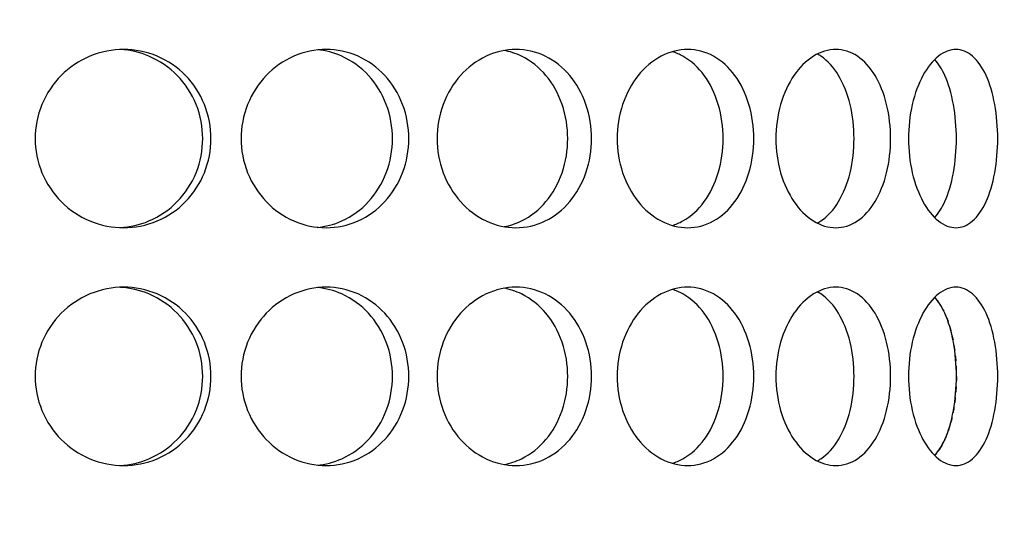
# Model space of a CAD drawing. Header units: millimetres. Extents: x 18 to 610, y -123 to 280.
# Tile 21 of 87: x 173.84 to 177.97, y 104.53 to 106.61. Entities that reach past the tile are written whole.
import ezdxf

# ---------------------------------------------------------------- set-up
doc = ezdxf.new("R2010")
doc.units = ezdxf.units.MM
doc.linetypes.add('SOLID', pattern=[0])

# ---------------------------------------------------------------- blocks, each defined once
blk = doc.blocks.new('BlockOfViews_6')
at = {"linetype": 'SOLID', "lineweight": 30, "extrusion": (0, 0, -1)}
blk.add_circle((-173.3974, 121.7856, -101.725), 39, dxfattribs=at)
at = {"linetype": 'SOLID', "lineweight": 30}
blk.add_circle((173.3974, 121.7856, 99.225), 36.115, dxfattribs=at)
at = {"linetype": 'SOLID', "lineweight": 9, "extrusion": (0, 0, -1)}
blk.add_arc((-173.3974, 121.7856, -99.225), 37.59, 265, 175, dxfattribs=at)
at = {"linetype": 'SOLID', "lineweight": 30, "extrusion": (0, 0, -1)}
blk.add_arc((-173.3974, 121.7856, -56.71), 27.1, 119.86988, 60.13012, dxfattribs=at)
at = {"linetype": 'SOLID', "lineweight": 30}
for points, knots in [([(174.6412, 106.1106, 40.3694), (174.6412, 106.0635, 40.3694), (174.6321, 106.0133, 40.3718), (174.5949, 105.9209, 40.381), (174.5668, 105.8787, 40.3879), (174.5018, 105.8122, 40.4029), (174.4606, 105.7833, 40.412), (174.3701, 105.745, 40.4307), (174.3207, 105.7356, 40.4401), (174.228, 105.7356, 40.4565), (174.1784, 105.745, 40.4645), (174.0869, 105.7833, 40.4779), (174.0451, 105.8122, 40.4834), (173.9789, 105.8787, 40.4915), (173.9502, 105.9209, 40.4947), (173.912, 106.0133, 40.4988), (173.9026, 106.0635, 40.4997), (173.9026, 106.1577, 40.4997), (173.912, 106.208, 40.4988), (173.9502, 106.3003, 40.4947), (173.9789, 106.3425, 40.4915), (174.0451, 106.4091, 40.4834), (174.0869, 106.4379, 40.4779), (174.1784, 106.4762, 40.4645), (174.228, 106.4856, 40.4565), (174.3207, 106.4856, 40.4401), (174.3701, 106.4762, 40.4307), (174.4606, 106.4379, 40.412), (174.5018, 106.4091, 40.4029), (174.5668, 106.3425, 40.3879), (174.5949, 106.3003, 40.381), (174.6321, 106.208, 40.3718), (174.6412, 106.1577, 40.3694), (174.6412, 106.1106, 40.3694)], [0, 0, 0, 0, 0.141313, 0.141313, 0.282627, 0.282627, 0.42394, 0.42394, 0.565253, 0.565253, 0.706567, 0.706567, 0.84788, 0.84788, 0.989193, 0.989193, 1.130507, 1.130507, 1.27182, 1.27182, 1.413133, 1.413133, 1.554447, 1.554447, 1.69576, 1.69576, 1.837073, 1.837073, 1.978386, 1.978386, 2.1197, 2.1197, 2.261013, 2.261013, 2.261013, 2.261013]), ([(174.6064, 106.1106, 40.1719), (174.6064, 106.1577, 40.1719), (174.5973, 106.208, 40.1743), (174.5601, 106.3003, 40.1836), (174.532, 106.3425, 40.1906), (174.467, 106.4091, 40.2057), (174.4259, 106.4379, 40.2149), (174.3424, 106.4732, 40.2322), (174.3013, 106.4826, 40.2402), (174.2614, 106.485, 40.2474)], [0, 0, 0, 0, 0.1413181, 0.1413181, 0.2826362, 0.2826362, 0.4239542, 0.4239542, 0.5433165, 0.5433165, 0.5433165, 0.5433165]), ([(175.4723, 106.1106, 40.0791), (175.4723, 106.0635, 40.0791), (175.4637, 106.0133, 40.083), (175.4286, 105.9209, 40.0986), (175.4021, 105.8787, 40.1102), (175.3408, 105.8122, 40.1362), (175.3018, 105.7833, 40.1524), (175.2159, 105.745, 40.1865), (175.1689, 105.7356, 40.2043), (175.0804, 105.7356, 40.2366), (175.0329, 105.745, 40.2531), (174.9452, 105.7833, 40.2822), (174.905, 105.8122, 40.2949), (174.8412, 105.8787, 40.3143), (174.8135, 105.9209, 40.3225), (174.7766, 106.0133, 40.3331), (174.7675, 106.0635, 40.3356), (174.7675, 106.1577, 40.3356), (174.7766, 106.208, 40.3331), (174.8135, 106.3003, 40.3225), (174.8412, 106.3425, 40.3143), (174.905, 106.4091, 40.2949), (174.9452, 106.4379, 40.2822), (175.0329, 106.4762, 40.2531), (175.0804, 106.4856, 40.2366), (175.1689, 106.4856, 40.2043), (175.2159, 106.4762, 40.1865), (175.3018, 106.4379, 40.1524), (175.3408, 106.4091, 40.1362), (175.4021, 106.3425, 40.1102), (175.4286, 106.3003, 40.0986), (175.4637, 106.208, 40.083), (175.4723, 106.1577, 40.0791), (175.4723, 106.1106, 40.0791)], [0, 0, 0, 0, 0.141313, 0.141313, 0.282627, 0.282627, 0.42394, 0.42394, 0.565253, 0.565253, 0.706567, 0.706567, 0.84788, 0.84788, 0.989193, 0.989193, 1.130507, 1.130507, 1.27182, 1.27182, 1.413133, 1.413133, 1.554447, 1.554447, 1.69576, 1.69576, 1.837073, 1.837073, 1.978386, 1.978386, 2.1197, 2.1197, 2.261013, 2.261013, 2.261013, 2.261013]), ([(175.4037, 106.1106, 39.8906), (175.4037, 106.1577, 39.8906), (175.3951, 106.208, 39.8945), (175.36, 106.3003, 39.9102), (175.3336, 106.3425, 39.9219), (175.2723, 106.4091, 39.9481), (175.2333, 106.4379, 39.9643), (175.1578, 106.4716, 39.9944), (175.1229, 106.4807, 40.0078), (175.0886, 106.484, 40.0206)], [0, 0, 0, 0, 0.1413181, 0.1413181, 0.2826362, 0.2826362, 0.4239542, 0.4239542, 0.5312291, 0.5312291, 0.5312291, 0.5312291]), ([(175.5907, 106.1106, 40.0239), (175.5907, 106.1577, 40.0239), (175.5992, 106.208, 40.0198), (175.6337, 106.3003, 40.0029), (175.6596, 106.3425, 39.9901), (175.719, 106.4091, 39.9599), (175.7565, 106.4379, 39.9404), (175.8378, 106.4762, 39.8965), (175.8816, 106.4856, 39.872), (175.9632, 106.4856, 39.8249), (176.0064, 106.4762, 39.7991), (176.0851, 106.4379, 39.7507), (176.1206, 106.4091, 39.728), (176.1765, 106.3425, 39.6917), (176.2006, 106.3003, 39.6756), (176.2324, 106.208, 39.6542), (176.2402, 106.1577, 39.6489), (176.2402, 106.0635, 39.6489), (176.2324, 106.0133, 39.6542), (176.2006, 105.9209, 39.6756), (176.1765, 105.8787, 39.6917), (176.1206, 105.8122, 39.728), (176.0851, 105.7833, 39.7507), (176.0064, 105.745, 39.7991), (175.9632, 105.7356, 39.8249), (175.8816, 105.7356, 39.872), (175.8378, 105.745, 39.8965), (175.7565, 105.7833, 39.9404), (175.719, 105.8122, 39.9599), (175.6596, 105.8787, 39.9901), (175.6337, 105.9209, 40.0029), (175.5992, 106.0133, 40.0198), (175.5907, 106.0635, 40.0239), (175.5907, 106.1106, 40.0239)], [0, 0, 0, 0, 0.141313, 0.141313, 0.282627, 0.282627, 0.42394, 0.42394, 0.565253, 0.565253, 0.706567, 0.706567, 0.84788, 0.84788, 0.989193, 0.989193, 1.130507, 1.130507, 1.27182, 1.27182, 1.413133, 1.413133, 1.554447, 1.554447, 1.69576, 1.69576, 1.837073, 1.837073, 1.978386, 1.978386, 2.1197, 2.1197, 2.261013, 2.261013, 2.261013, 2.261013]), ([(175.8728, 105.7402, 39.6458), (175.8976, 105.7447, 39.631), (175.9223, 105.7528, 39.6161), (175.985, 105.7833, 39.5773), (176.0205, 105.8122, 39.5546), (176.0764, 105.8787, 39.5181), (176.1004, 105.9209, 39.502), (176.1322, 106.0133, 39.4805), (176.1399, 106.0635, 39.4752), (176.1399, 106.1577, 39.4752), (176.1322, 106.208, 39.4805), (176.1004, 106.3003, 39.502), (176.0764, 106.3425, 39.5181), (176.0205, 106.4091, 39.5546), (175.985, 106.4379, 39.5773), (175.9218, 106.4687, 39.6163), (175.8966, 106.4768, 39.6316), (175.8713, 106.4813, 39.6466)], [0.622529, 0.622529, 0.622529, 0.622529, 0.70659, 0.70659, 0.847908, 0.847908, 0.989226, 0.989226, 1.130544, 1.130544, 1.271862, 1.271862, 1.41318, 1.41318, 1.554498, 1.554498, 1.640204, 1.640204, 1.640204, 1.640204]), ([(176.9218, 106.1106, 39.0918), (176.9218, 106.0635, 39.0918), (176.9151, 106.0133, 39.0984), (176.8874, 105.9209, 39.125), (176.8665, 105.8787, 39.145), (176.8178, 105.8122, 39.1905), (176.7867, 105.7833, 39.219), (176.7176, 105.745, 39.2804), (176.6796, 105.7356, 39.3133), (176.6074, 105.7356, 39.3738), (176.5685, 105.745, 39.4055), (176.496, 105.7833, 39.4629), (176.4625, 105.8122, 39.4886), (176.4093, 105.8787, 39.5287), (176.386, 105.9209, 39.5458), (176.355, 106.0133, 39.5684), (176.3473, 106.0635, 39.5739), (176.3473, 106.1577, 39.5739), (176.355, 106.208, 39.5684), (176.386, 106.3003, 39.5458), (176.4093, 106.3425, 39.5287), (176.4625, 106.4091, 39.4886), (176.496, 106.4379, 39.4629), (176.5685, 106.4762, 39.4055), (176.6074, 106.4856, 39.3738), (176.6796, 106.4856, 39.3133), (176.7176, 106.4762, 39.2804), (176.7867, 106.4379, 39.219), (176.8178, 106.4091, 39.1905), (176.8665, 106.3425, 39.145), (176.8874, 106.3003, 39.125), (176.9151, 106.208, 39.0984), (176.9218, 106.1577, 39.0918), (176.9218, 106.1106, 39.0918)], [0, 0, 0, 0, 0.141313, 0.141313, 0.282627, 0.282627, 0.42394, 0.42394, 0.565253, 0.565253, 0.706567, 0.706567, 0.84788, 0.84788, 0.989193, 0.989193, 1.130507, 1.130507, 1.27182, 1.27182, 1.413133, 1.413133, 1.554447, 1.554447, 1.69576, 1.69576, 1.837073, 1.837073, 1.978386, 1.978386, 2.1197, 2.1197, 2.261013, 2.261013, 2.261013, 2.261013]), ([(176.7929, 106.1106, 38.9382), (176.7929, 106.1577, 38.9382), (176.7862, 106.208, 38.9448), (176.7586, 106.3003, 38.9715), (176.7377, 106.3425, 38.9915), (176.6891, 106.4091, 39.0371), (176.6581, 106.4379, 39.0657), (176.6093, 106.4649, 39.1091), (176.5946, 106.4712, 39.1221), (176.5796, 106.4759, 39.1351)], [0, 0, 0, 0, 0.1413181, 0.1413181, 0.2826362, 0.2826362, 0.4239542, 0.4239542, 0.4820884, 0.4820884, 0.4820884, 0.4820884]), ([(177.4963, 106.1106, 38.4249), (177.4963, 106.0635, 38.4249), (177.4908, 106.0133, 38.4325), (177.4682, 105.9209, 38.4635), (177.4511, 105.8787, 38.4869), (177.411, 105.8122, 38.5401), (177.3853, 105.7833, 38.5736), (177.328, 105.745, 38.6461), (177.2962, 105.7356, 38.685), (177.2357, 105.7356, 38.7572), (177.2028, 105.745, 38.7952), (177.1414, 105.7833, 38.8643), (177.1129, 105.8122, 38.8954), (177.0674, 105.8787, 38.9441), (177.0475, 105.9209, 38.965), (177.0208, 106.0133, 38.9926), (177.0142, 106.0635, 38.9994), (177.0142, 106.1577, 38.9994), (177.0208, 106.208, 38.9926), (177.0475, 106.3003, 38.965), (177.0674, 106.3425, 38.9441), (177.1129, 106.4091, 38.8954), (177.1414, 106.4379, 38.8643), (177.2028, 106.4762, 38.7952), (177.2357, 106.4856, 38.7572), (177.2962, 106.4856, 38.685), (177.328, 106.4762, 38.6461), (177.3853, 106.4379, 38.5736), (177.411, 106.4091, 38.5401), (177.4511, 106.3425, 38.4869), (177.4682, 106.3003, 38.4635), (177.4908, 106.208, 38.4325), (177.4963, 106.1577, 38.4249), (177.4963, 106.1106, 38.4249)], [0, 0, 0, 0, 0.141313, 0.141313, 0.282627, 0.282627, 0.42394, 0.42394, 0.565253, 0.565253, 0.706567, 0.706567, 0.84788, 0.84788, 0.989193, 0.989193, 1.130507, 1.130507, 1.27182, 1.27182, 1.413133, 1.413133, 1.554447, 1.554447, 1.69576, 1.69576, 1.837073, 1.837073, 1.978386, 1.978386, 2.1197, 2.1197, 2.261013, 2.261013, 2.261013, 2.261013]), ([(177.5713, 106.1106, 38.3178), (177.5713, 106.1577, 38.3178), (177.5766, 106.208, 38.31), (177.598, 106.3003, 38.2782), (177.6141, 106.3425, 38.2541), (177.6504, 106.4091, 38.1982), (177.6731, 106.4379, 38.1626), (177.7216, 106.4762, 38.0839), (177.7473, 106.4856, 38.0408), (177.7944, 106.4856, 37.9592), (177.8189, 106.4762, 37.9153), (177.8628, 106.4379, 37.834), (177.8823, 106.4091, 37.7966), (177.9125, 106.3425, 37.7372), (177.9254, 106.3003, 37.7113), (177.9422, 106.208, 37.6768), (177.9463, 106.1577, 37.6683), (177.9463, 106.0635, 37.6683), (177.9422, 106.0133, 37.6768), (177.9254, 105.9209, 37.7113), (177.9125, 105.8787, 37.7372), (177.8823, 105.8122, 37.7966), (177.8628, 105.7833, 37.834), (177.8189, 105.745, 37.9153), (177.7944, 105.7356, 37.9592), (177.7473, 105.7356, 38.0408), (177.7216, 105.745, 38.0839), (177.6731, 105.7833, 38.1626), (177.6504, 105.8122, 38.1982), (177.6141, 105.8787, 38.2541), (177.598, 105.9209, 38.2782), (177.5766, 106.0133, 38.31), (177.5713, 106.0635, 38.3178), (177.5713, 106.1106, 38.3178)], [0, 0, 0, 0, 0.141313, 0.141313, 0.282627, 0.282627, 0.42394, 0.42394, 0.565253, 0.565253, 0.706567, 0.706567, 0.84788, 0.84788, 0.989193, 0.989193, 1.130507, 1.130507, 1.27182, 1.27182, 1.413133, 1.413133, 1.554447, 1.554447, 1.69576, 1.69576, 1.837073, 1.837073, 1.978386, 1.978386, 2.1197, 2.1197, 2.261013, 2.261013, 2.261013, 2.261013]), ([(177.3427, 106.1106, 38.2959), (177.3427, 106.1577, 38.2959), (177.3372, 106.208, 38.3036), (177.3147, 106.3003, 38.3347), (177.2976, 106.3425, 38.3581), (177.2576, 106.4091, 38.4114), (177.232, 106.4379, 38.4449), (177.1986, 106.4603, 38.4873), (177.1937, 106.4632, 38.4934), (177.1888, 106.4659, 38.4995)], [0, 0, 0, 0, 0.1413181, 0.1413181, 0.2826362, 0.2826362, 0.4239542, 0.4239542, 0.4475241, 0.4475241, 0.4475241, 0.4475241]), ([(177.6819, 105.7783, 37.748), (177.698, 105.7963, 37.7176), (177.7123, 105.8196, 37.6898), (177.739, 105.8787, 37.637), (177.7518, 105.9209, 37.611), (177.7685, 106.0133, 37.5765), (177.7726, 106.0635, 37.568), (177.7726, 106.1577, 37.568), (177.7685, 106.208, 37.5765), (177.7518, 106.3003, 37.611), (177.739, 106.3425, 37.637), (177.7122, 106.4019, 37.69), (177.6977, 106.4254, 37.7181), (177.6814, 106.4434, 37.7487)], [0.7380762, 0.7380762, 0.7380762, 0.7380762, 0.847908, 0.847908, 0.9892261, 0.9892261, 1.1305443, 1.1305443, 1.2718624, 1.2718624, 1.4131805, 1.4131805, 1.5239521, 1.5239521, 1.5239521, 1.5239521]), ([(174.2598, 105.7362, 40.2477), (174.3001, 105.7384, 40.2404), (174.3419, 105.7478, 40.2323), (174.4259, 105.7833, 40.2149), (174.467, 105.8122, 40.2057), (174.532, 105.8787, 40.1906), (174.5601, 105.9209, 40.1836), (174.5973, 106.0133, 40.1743), (174.6064, 106.0635, 40.1719), (174.6064, 106.1106, 40.1719)], [1.7161075, 1.7161075, 1.7161075, 1.7161075, 1.8371343, 1.8371343, 1.9784523, 1.9784523, 2.1197704, 2.1197704, 2.2610885, 2.2610885, 2.2610885, 2.2610885]), ([(175.0866, 105.737, 40.0214), (175.1215, 105.7402, 40.0084), (175.1571, 105.7494, 39.9947), (175.2333, 105.7833, 39.9643), (175.2723, 105.8122, 39.9481), (175.3336, 105.8787, 39.9219), (175.36, 105.9209, 39.9102), (175.3951, 106.0133, 39.8945), (175.4037, 106.0635, 39.8906), (175.4037, 106.1106, 39.8906)], [1.7277335, 1.7277335, 1.7277335, 1.7277335, 1.8371343, 1.8371343, 1.9784523, 1.9784523, 2.1197704, 2.1197704, 2.2610885, 2.2610885, 2.2610885, 2.2610885]), ([(176.5779, 105.7449, 39.1366), (176.5935, 105.7495, 39.1231), (176.6088, 105.756, 39.1096), (176.6581, 105.7833, 39.0657), (176.6891, 105.8122, 39.0371), (176.7377, 105.8787, 38.9915), (176.7586, 105.9209, 38.9715), (176.7862, 106.0133, 38.9448), (176.7929, 106.0635, 38.9382), (176.7929, 106.1106, 38.9382)], [1.77681, 1.77681, 1.77681, 1.77681, 1.8371343, 1.8371343, 1.9784523, 1.9784523, 2.1197704, 2.1197704, 2.2610885, 2.2610885, 2.2610885, 2.2610885]), ([(177.1882, 105.7551, 38.5003), (177.1933, 105.7578, 38.4939), (177.1984, 105.7609, 38.4875), (177.232, 105.7833, 38.4449), (177.2576, 105.8122, 38.4114), (177.2976, 105.8787, 38.3581), (177.3147, 105.9209, 38.3347), (177.3372, 106.0133, 38.3036), (177.3427, 106.0635, 38.2959), (177.3427, 106.1106, 38.2959)], [1.8125878, 1.8125878, 1.8125878, 1.8125878, 1.8371343, 1.8371343, 1.9784523, 1.9784523, 2.1197704, 2.1197704, 2.2610885, 2.2610885, 2.2610885, 2.2610885]), ([(174.6412, 105.1106, 40.3694), (174.6412, 105.0635, 40.3694), (174.6321, 105.0133, 40.3718), (174.5949, 104.9209, 40.381), (174.5668, 104.8787, 40.3879), (174.5018, 104.8122, 40.4029), (174.4606, 104.7833, 40.412), (174.3701, 104.745, 40.4307), (174.3207, 104.7356, 40.4401), (174.228, 104.7356, 40.4565), (174.1784, 104.745, 40.4645), (174.0869, 104.7833, 40.4779), (174.0451, 104.8122, 40.4834), (173.9789, 104.8787, 40.4915), (173.9502, 104.9209, 40.4947), (173.912, 105.0133, 40.4988), (173.9026, 105.0635, 40.4997), (173.9026, 105.1577, 40.4997), (173.912, 105.208, 40.4988), (173.9502, 105.3003, 40.4947), (173.9789, 105.3425, 40.4915), (174.0451, 105.4091, 40.4834), (174.0869, 105.4379, 40.4779), (174.1784, 105.4762, 40.4645), (174.228, 105.4856, 40.4565), (174.3207, 105.4856, 40.4401), (174.3701, 105.4762, 40.4307), (174.4606, 105.4379, 40.412), (174.5018, 105.4091, 40.4029), (174.5668, 105.3425, 40.3879), (174.5949, 105.3003, 40.381), (174.6321, 105.208, 40.3718), (174.6412, 105.1577, 40.3694), (174.6412, 105.1106, 40.3694)], [0, 0, 0, 0, 0.141313, 0.141313, 0.282627, 0.282627, 0.42394, 0.42394, 0.565253, 0.565253, 0.706567, 0.706567, 0.84788, 0.84788, 0.989193, 0.989193, 1.130507, 1.130507, 1.27182, 1.27182, 1.413133, 1.413133, 1.554447, 1.554447, 1.69576, 1.69576, 1.837073, 1.837073, 1.978386, 1.978386, 2.1197, 2.1197, 2.261013, 2.261013, 2.261013, 2.261013]), ([(174.6064, 105.1106, 40.1719), (174.6064, 105.1577, 40.1719), (174.5973, 105.208, 40.1743), (174.5601, 105.3003, 40.1836), (174.532, 105.3425, 40.1906), (174.467, 105.4091, 40.2057), (174.4259, 105.4379, 40.2149), (174.3424, 105.4732, 40.2322), (174.3013, 105.4826, 40.2402), (174.2614, 105.485, 40.2474)], [0, 0, 0, 0, 0.1413181, 0.1413181, 0.2826362, 0.2826362, 0.4239542, 0.4239542, 0.5433165, 0.5433165, 0.5433165, 0.5433165]), ([(175.4723, 105.1106, 40.0791), (175.4723, 105.0635, 40.0791), (175.4637, 105.0133, 40.083), (175.4286, 104.9209, 40.0986), (175.4021, 104.8787, 40.1102), (175.3408, 104.8122, 40.1362), (175.3018, 104.7833, 40.1524), (175.2159, 104.745, 40.1865), (175.1689, 104.7356, 40.2043), (175.0804, 104.7356, 40.2366), (175.0329, 104.745, 40.2531), (174.9452, 104.7833, 40.2822), (174.905, 104.8122, 40.2949), (174.8412, 104.8787, 40.3143), (174.8135, 104.9209, 40.3225), (174.7766, 105.0133, 40.3331), (174.7675, 105.0635, 40.3356), (174.7675, 105.1577, 40.3356), (174.7766, 105.208, 40.3331), (174.8135, 105.3003, 40.3225), (174.8412, 105.3425, 40.3143), (174.905, 105.4091, 40.2949), (174.9452, 105.4379, 40.2822), (175.0329, 105.4762, 40.2531), (175.0804, 105.4856, 40.2366), (175.1689, 105.4856, 40.2043), (175.2159, 105.4762, 40.1865), (175.3018, 105.4379, 40.1524), (175.3408, 105.4091, 40.1362), (175.4021, 105.3425, 40.1102), (175.4286, 105.3003, 40.0986), (175.4637, 105.208, 40.083), (175.4723, 105.1577, 40.0791), (175.4723, 105.1106, 40.0791)], [0, 0, 0, 0, 0.141313, 0.141313, 0.282627, 0.282627, 0.42394, 0.42394, 0.565253, 0.565253, 0.706567, 0.706567, 0.84788, 0.84788, 0.989193, 0.989193, 1.130507, 1.130507, 1.27182, 1.27182, 1.413133, 1.413133, 1.554447, 1.554447, 1.69576, 1.69576, 1.837073, 1.837073, 1.978386, 1.978386, 2.1197, 2.1197, 2.261013, 2.261013, 2.261013, 2.261013]), ([(175.4037, 105.1106, 39.8906), (175.4037, 105.1577, 39.8906), (175.3951, 105.208, 39.8945), (175.36, 105.3003, 39.9102), (175.3336, 105.3425, 39.9219), (175.2723, 105.4091, 39.9481), (175.2333, 105.4379, 39.9643), (175.1578, 105.4716, 39.9944), (175.1229, 105.4807, 40.0078), (175.0886, 105.484, 40.0206)], [0, 0, 0, 0, 0.1413181, 0.1413181, 0.2826362, 0.2826362, 0.4239542, 0.4239542, 0.5312291, 0.5312291, 0.5312291, 0.5312291]), ([(175.5907, 105.1106, 40.0239), (175.5907, 105.1577, 40.0239), (175.5992, 105.208, 40.0198), (175.6337, 105.3003, 40.0029), (175.6596, 105.3425, 39.9901), (175.719, 105.4091, 39.9599), (175.7565, 105.4379, 39.9404), (175.8378, 105.4762, 39.8965), (175.8816, 105.4856, 39.872), (175.9632, 105.4856, 39.8249), (176.0064, 105.4762, 39.7991), (176.0851, 105.4379, 39.7507), (176.1206, 105.4091, 39.728), (176.1765, 105.3425, 39.6917), (176.2006, 105.3003, 39.6756), (176.2324, 105.208, 39.6542), (176.2402, 105.1577, 39.6489), (176.2402, 105.0635, 39.6489), (176.2324, 105.0133, 39.6542), (176.2006, 104.9209, 39.6756), (176.1765, 104.8787, 39.6917), (176.1206, 104.8122, 39.728), (176.0851, 104.7833, 39.7507), (176.0064, 104.745, 39.7991), (175.9632, 104.7356, 39.8249), (175.8816, 104.7356, 39.872), (175.8378, 104.745, 39.8965), (175.7565, 104.7833, 39.9404), (175.719, 104.8122, 39.9599), (175.6596, 104.8787, 39.9901), (175.6337, 104.9209, 40.0029), (175.5992, 105.0133, 40.0198), (175.5907, 105.0635, 40.0239), (175.5907, 105.1106, 40.0239)], [0, 0, 0, 0, 0.141313, 0.141313, 0.282627, 0.282627, 0.42394, 0.42394, 0.565253, 0.565253, 0.706567, 0.706567, 0.84788, 0.84788, 0.989193, 0.989193, 1.130507, 1.130507, 1.27182, 1.27182, 1.413133, 1.413133, 1.554447, 1.554447, 1.69576, 1.69576, 1.837073, 1.837073, 1.978386, 1.978386, 2.1197, 2.1197, 2.261013, 2.261013, 2.261013, 2.261013]), ([(175.8728, 104.7402, 39.6458), (175.8976, 104.7447, 39.631), (175.9223, 104.7528, 39.6161), (175.985, 104.7833, 39.5773), (176.0205, 104.8122, 39.5546), (176.0764, 104.8787, 39.5181), (176.1004, 104.9209, 39.502), (176.1322, 105.0133, 39.4805), (176.1399, 105.0635, 39.4752), (176.1399, 105.1577, 39.4752), (176.1322, 105.208, 39.4805), (176.1004, 105.3003, 39.502), (176.0764, 105.3425, 39.5181), (176.0205, 105.4091, 39.5546), (175.985, 105.4379, 39.5773), (175.9218, 105.4687, 39.6163), (175.8966, 105.4768, 39.6316), (175.8713, 105.4813, 39.6466)], [0.622529, 0.622529, 0.622529, 0.622529, 0.70659, 0.70659, 0.847908, 0.847908, 0.989226, 0.989226, 1.130544, 1.130544, 1.271862, 1.271862, 1.41318, 1.41318, 1.554498, 1.554498, 1.640204, 1.640204, 1.640204, 1.640204]), ([(176.9218, 105.1106, 39.0918), (176.9218, 105.0635, 39.0918), (176.9151, 105.0133, 39.0984), (176.8874, 104.9209, 39.125), (176.8665, 104.8787, 39.145), (176.8178, 104.8122, 39.1905), (176.7867, 104.7833, 39.219), (176.7176, 104.745, 39.2804), (176.6796, 104.7356, 39.3133), (176.6074, 104.7356, 39.3738), (176.5685, 104.745, 39.4055), (176.496, 104.7833, 39.4629), (176.4625, 104.8122, 39.4886), (176.4093, 104.8787, 39.5287), (176.386, 104.9209, 39.5458), (176.355, 105.0133, 39.5684), (176.3473, 105.0635, 39.5739), (176.3473, 105.1577, 39.5739), (176.355, 105.208, 39.5684), (176.386, 105.3003, 39.5458), (176.4093, 105.3425, 39.5287), (176.4625, 105.4091, 39.4886), (176.496, 105.4379, 39.4629), (176.5685, 105.4762, 39.4055), (176.6074, 105.4856, 39.3738), (176.6796, 105.4856, 39.3133), (176.7176, 105.4762, 39.2804), (176.7867, 105.4379, 39.219), (176.8178, 105.4091, 39.1905), (176.8665, 105.3425, 39.145), (176.8874, 105.3003, 39.125), (176.9151, 105.208, 39.0984), (176.9218, 105.1577, 39.0918), (176.9218, 105.1106, 39.0918)], [0, 0, 0, 0, 0.141313, 0.141313, 0.282627, 0.282627, 0.42394, 0.42394, 0.565253, 0.565253, 0.706567, 0.706567, 0.84788, 0.84788, 0.989193, 0.989193, 1.130507, 1.130507, 1.27182, 1.27182, 1.413133, 1.413133, 1.554447, 1.554447, 1.69576, 1.69576, 1.837073, 1.837073, 1.978386, 1.978386, 2.1197, 2.1197, 2.261013, 2.261013, 2.261013, 2.261013]), ([(177.4963, 105.1106, 38.4249), (177.4963, 105.0635, 38.4249), (177.4908, 105.0133, 38.4325), (177.4682, 104.9209, 38.4635), (177.4511, 104.8787, 38.4869), (177.411, 104.8122, 38.5401), (177.3853, 104.7833, 38.5736), (177.328, 104.745, 38.6461), (177.2962, 104.7356, 38.685), (177.2357, 104.7356, 38.7572), (177.2028, 104.745, 38.7952), (177.1414, 104.7833, 38.8643), (177.1129, 104.8122, 38.8954), (177.0674, 104.8787, 38.9441), (177.0475, 104.9209, 38.965), (177.0208, 105.0133, 38.9926), (177.0142, 105.0635, 38.9994), (177.0142, 105.1577, 38.9994), (177.0208, 105.208, 38.9926), (177.0475, 105.3003, 38.965), (177.0674, 105.3425, 38.9441), (177.1129, 105.4091, 38.8954), (177.1414, 105.4379, 38.8643), (177.2028, 105.4762, 38.7952), (177.2357, 105.4856, 38.7572), (177.2962, 105.4856, 38.685), (177.328, 105.4762, 38.6461), (177.3853, 105.4379, 38.5736), (177.411, 105.4091, 38.5401), (177.4511, 105.3425, 38.4869), (177.4682, 105.3003, 38.4635), (177.4908, 105.208, 38.4325), (177.4963, 105.1577, 38.4249), (177.4963, 105.1106, 38.4249)], [0, 0, 0, 0, 0.141313, 0.141313, 0.282627, 0.282627, 0.42394, 0.42394, 0.565253, 0.565253, 0.706567, 0.706567, 0.84788, 0.84788, 0.989193, 0.989193, 1.130507, 1.130507, 1.27182, 1.27182, 1.413133, 1.413133, 1.554447, 1.554447, 1.69576, 1.69576, 1.837073, 1.837073, 1.978386, 1.978386, 2.1197, 2.1197, 2.261013, 2.261013, 2.261013, 2.261013]), ([(177.5713, 105.1106, 38.3178), (177.5713, 105.1577, 38.3178), (177.5766, 105.208, 38.31), (177.598, 105.3003, 38.2782), (177.6141, 105.3425, 38.2541), (177.6504, 105.4091, 38.1982), (177.6731, 105.4379, 38.1626), (177.7216, 105.4762, 38.0839), (177.7473, 105.4856, 38.0408), (177.7944, 105.4856, 37.9592), (177.8189, 105.4762, 37.9153), (177.8628, 105.4379, 37.834), (177.8823, 105.4091, 37.7966), (177.9125, 105.3425, 37.7372), (177.9254, 105.3003, 37.7113), (177.9422, 105.208, 37.6768), (177.9463, 105.1577, 37.6683), (177.9463, 105.0635, 37.6683), (177.9422, 105.0133, 37.6768), (177.9254, 104.9209, 37.7113), (177.9125, 104.8787, 37.7372), (177.8823, 104.8122, 37.7966), (177.8628, 104.7833, 37.834), (177.8189, 104.745, 37.9153), (177.7944, 104.7356, 37.9592), (177.7473, 104.7356, 38.0408), (177.7216, 104.745, 38.0839), (177.6731, 104.7833, 38.1626), (177.6504, 104.8122, 38.1982), (177.6141, 104.8787, 38.2541), (177.598, 104.9209, 38.2782), (177.5766, 105.0133, 38.31), (177.5713, 105.0635, 38.3178), (177.5713, 105.1106, 38.3178)], [0, 0, 0, 0, 0.141313, 0.141313, 0.282627, 0.282627, 0.42394, 0.42394, 0.565253, 0.565253, 0.706567, 0.706567, 0.84788, 0.84788, 0.989193, 0.989193, 1.130507, 1.130507, 1.27182, 1.27182, 1.413133, 1.413133, 1.554447, 1.554447, 1.69576, 1.69576, 1.837073, 1.837073, 1.978386, 1.978386, 2.1197, 2.1197, 2.261013, 2.261013, 2.261013, 2.261013]), ([(176.7929, 105.1106, 38.9382), (176.7929, 105.1577, 38.9382), (176.7862, 105.208, 38.9448), (176.7586, 105.3003, 38.9715), (176.7377, 105.3425, 38.9915), (176.6891, 105.4091, 39.0371), (176.6581, 105.4379, 39.0657), (176.6093, 105.4649, 39.1091), (176.5946, 105.4712, 39.1221), (176.5796, 105.4759, 39.1351)], [0, 0, 0, 0, 0.1413181, 0.1413181, 0.2826362, 0.2826362, 0.4239542, 0.4239542, 0.4820884, 0.4820884, 0.4820884, 0.4820884]), ([(177.3427, 105.1106, 38.2959), (177.3427, 105.1577, 38.2959), (177.3372, 105.208, 38.3036), (177.3147, 105.3003, 38.3347), (177.2976, 105.3425, 38.3581), (177.2576, 105.4091, 38.4114), (177.232, 105.4379, 38.4449), (177.1986, 105.4603, 38.4873), (177.1937, 105.4632, 38.4934), (177.1888, 105.4659, 38.4995)], [0, 0, 0, 0, 0.1413181, 0.1413181, 0.2826362, 0.2826362, 0.4239542, 0.4239542, 0.4475241, 0.4475241, 0.4475241, 0.4475241]), ([(177.6819, 104.7783, 37.748), (177.698, 104.7963, 37.7176), (177.7123, 104.8196, 37.6898), (177.739, 104.8787, 37.637), (177.7518, 104.9209, 37.611), (177.7685, 105.0133, 37.5765), (177.7726, 105.0635, 37.568), (177.7726, 105.1577, 37.568), (177.7685, 105.208, 37.5765), (177.7518, 105.3003, 37.611), (177.739, 105.3425, 37.637), (177.7122, 105.4019, 37.69), (177.6977, 105.4254, 37.7181), (177.6814, 105.4434, 37.7487)], [0.7380762, 0.7380762, 0.7380762, 0.7380762, 0.847908, 0.847908, 0.9892261, 0.9892261, 1.1305443, 1.1305443, 1.2718624, 1.2718624, 1.4131805, 1.4131805, 1.5239521, 1.5239521, 1.5239521, 1.5239521]), ([(174.2598, 104.7362, 40.2477), (174.3001, 104.7384, 40.2404), (174.3419, 104.7478, 40.2323), (174.4259, 104.7833, 40.2149), (174.467, 104.8122, 40.2057), (174.532, 104.8787, 40.1906), (174.5601, 104.9209, 40.1836), (174.5973, 105.0133, 40.1743), (174.6064, 105.0635, 40.1719), (174.6064, 105.1106, 40.1719)], [1.7161075, 1.7161075, 1.7161075, 1.7161075, 1.8371343, 1.8371343, 1.9784523, 1.9784523, 2.1197704, 2.1197704, 2.2610885, 2.2610885, 2.2610885, 2.2610885]), ([(175.0866, 104.737, 40.0214), (175.1215, 104.7402, 40.0084), (175.1571, 104.7494, 39.9947), (175.2333, 104.7833, 39.9643), (175.2723, 104.8122, 39.9481), (175.3336, 104.8787, 39.9219), (175.36, 104.9209, 39.9102), (175.3951, 105.0133, 39.8945), (175.4037, 105.0635, 39.8906), (175.4037, 105.1106, 39.8906)], [1.7277335, 1.7277335, 1.7277335, 1.7277335, 1.8371343, 1.8371343, 1.9784523, 1.9784523, 2.1197704, 2.1197704, 2.2610885, 2.2610885, 2.2610885, 2.2610885]), ([(176.5779, 104.7449, 39.1366), (176.5935, 104.7495, 39.1231), (176.6088, 104.756, 39.1096), (176.6581, 104.7833, 39.0657), (176.6891, 104.8122, 39.0371), (176.7377, 104.8787, 38.9915), (176.7586, 104.9209, 38.9715), (176.7862, 105.0133, 38.9448), (176.7929, 105.0635, 38.9382), (176.7929, 105.1106, 38.9382)], [1.77681, 1.77681, 1.77681, 1.77681, 1.8371343, 1.8371343, 1.9784523, 1.9784523, 2.1197704, 2.1197704, 2.2610885, 2.2610885, 2.2610885, 2.2610885]), ([(177.1882, 104.7551, 38.5003), (177.1933, 104.7578, 38.4939), (177.1984, 104.7609, 38.4875), (177.232, 104.7833, 38.4449), (177.2576, 104.8122, 38.4114), (177.2976, 104.8787, 38.3581), (177.3147, 104.9209, 38.3347), (177.3372, 105.0133, 38.3036), (177.3427, 105.0635, 38.2959), (177.3427, 105.1106, 38.2959)], [1.8125878, 1.8125878, 1.8125878, 1.8125878, 1.8371343, 1.8371343, 1.9784523, 1.9784523, 2.1197704, 2.1197704, 2.2610885, 2.2610885, 2.2610885, 2.2610885]), ([(177.7622, 104.979, 33.3605), (177.7616, 104.975, 33.3591), (177.7609, 104.971, 33.3577), (177.7596, 104.9639, 33.355), (177.759, 104.9607, 33.3538), (177.7584, 104.9576, 33.3525)], [1.25981448, 1.25981448, 1.25981448, 1.25981448, 1.27186238, 1.27186238, 1.28161811, 1.28161811, 1.28161811, 1.28161811]), ([(177.7319, 104.8644, 33.299), (177.7293, 104.8578, 33.2939), (177.7267, 104.8515, 33.2887), (177.7225, 104.8423, 33.2805), (177.7211, 104.8392, 33.2776), (177.7196, 104.8362, 33.2747)], [1.3876013, 1.3876013, 1.3876013, 1.3876013, 1.4131805, 1.4131805, 1.42644969, 1.42644969, 1.42644969, 1.42644969])]:
    blk.add_open_spline(points, degree=3, knots=knots, dxfattribs=at)
for points in [[(177.6918, 105.4309, 33.2209), (177.6935, 105.4287, 33.2241), (177.6951, 105.4265, 33.2272), (177.6967, 105.4242, 33.2303)], [(177.7156, 105.393, 33.2669), (177.717, 105.3904, 33.2695), (177.7183, 105.3877, 33.2721), (177.7196, 105.385, 33.2747)], [(177.7319, 105.3569, 33.299), (177.7339, 105.3518, 33.303), (177.7358, 105.3466, 33.3069), (177.7377, 105.3412, 33.3107)], [(177.7436, 105.3231, 33.3225), (177.7455, 105.3169, 33.3263), (177.7473, 105.3106, 33.33), (177.749, 105.3041, 33.3335)], [(177.754, 105.2843, 33.3435), (177.7555, 105.2775, 33.3467), (177.757, 105.2706, 33.3497), (177.7584, 105.2637, 33.3525)], [(177.7622, 105.2423, 33.3605), (177.7634, 105.2351, 33.3629), (177.7645, 105.2279, 33.3651), (177.7654, 105.2206, 33.3671)], [(177.768, 105.1987, 33.3725), (177.7688, 105.1913, 33.3741), (177.7695, 105.1839, 33.3756), (177.7701, 105.1765, 33.3767)], [(177.7715, 105.1544, 33.3797), (177.7718, 105.1471, 33.3805), (177.7721, 105.1397, 33.3811), (177.7723, 105.1325, 33.3814)], [(177.7726, 105.1106, 33.382), (177.7726, 105.1034, 33.382), (177.7725, 105.0961, 33.3818), (177.7723, 105.0888, 33.3814)], [(177.7715, 105.0668, 33.3797), (177.7711, 105.0595, 33.3789), (177.7706, 105.0521, 33.3779), (177.7701, 105.0447, 33.3767)], [(177.768, 105.0226, 33.3725), (177.7673, 105.0152, 33.3709), (177.7664, 105.0079, 33.3691), (177.7654, 105.0007, 33.3671)], [(177.754, 104.937, 33.3435), (177.7524, 104.9302, 33.3404), (177.7508, 104.9236, 33.337), (177.749, 104.9171, 33.3335)], [(177.7436, 104.8981, 33.3225), (177.7417, 104.892, 33.3187), (177.7398, 104.8859, 33.3147), (177.7377, 104.8801, 33.3107)], [(177.7156, 104.8283, 33.2669), (177.7098, 104.8171, 33.2555), (177.7035, 104.8066, 33.2432), (177.6967, 104.797, 33.2303)], [(177.6918, 104.7904, 33.2209), (177.6885, 104.786, 33.2146), (177.6851, 104.7819, 33.2081), (177.6816, 104.778, 33.2015)]]:
    blk.add_open_spline(points, degree=3, dxfattribs=at)

msp = doc.modelspace()

# ---------------------------------------------------------------- block references
msp.add_blockref('BlockOfViews_6', (0, 0))

doc.saveas('drawing.dxf')
